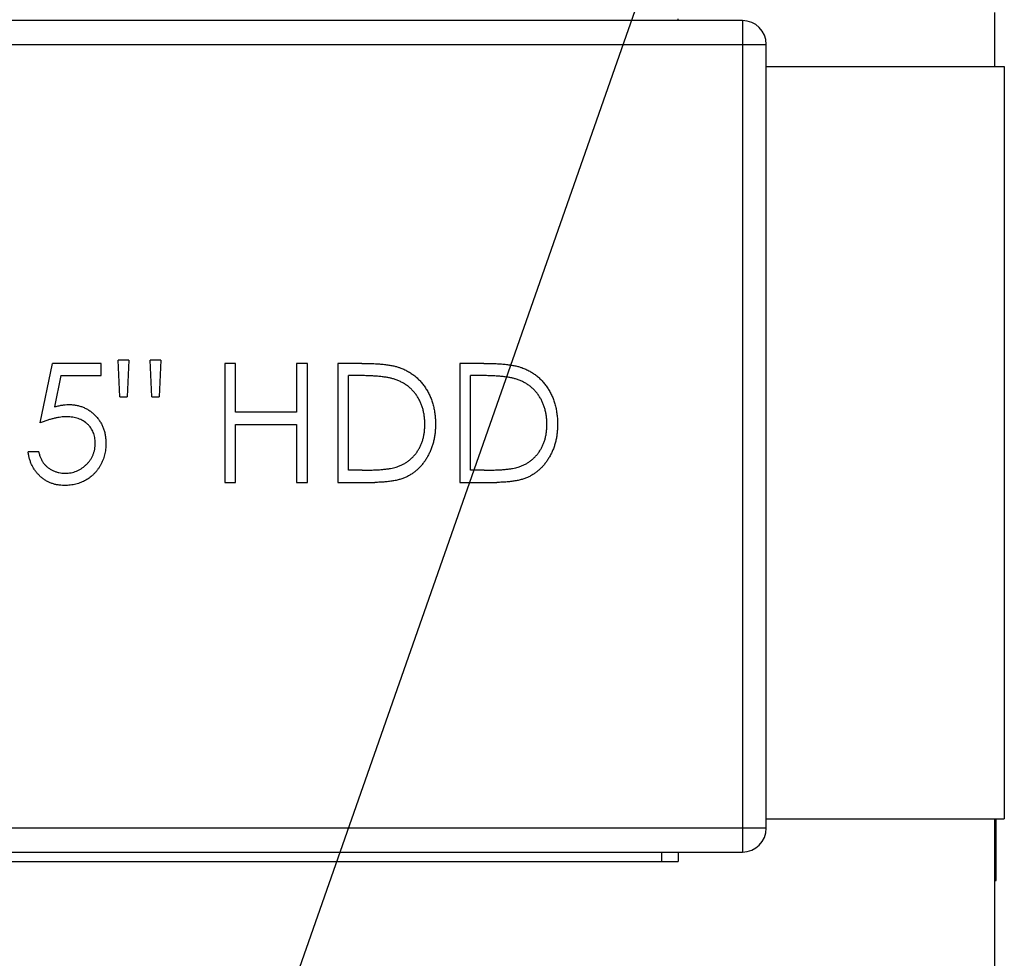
# Model space of a CAD drawing. Header units: millimetres. Extents: x 0 to 3905, y -1166 to 1110.
# Tile 30 of 155: x 1413 to 1496, y -610 to -531. Entities that reach past the tile are written whole.
import ezdxf

# ---------------------------------------------------------------- set-up
doc = ezdxf.new("R2010")
doc.units = ezdxf.units.MM
doc.header["$LTSCALE"] = 65.395
doc.layers.get('0').update_dxf_attribs({"linetype": 'CONTINUOUS'})
for name, color, linetype in [('DE-11-004220DXF_CONTINUOUS_LINE', 7, 'CONTINUOUS'), ('DE-11-053560DXF_CONTINUOUS_LINE', 7, 'CONTINUOUS'), ('DE-19-007966DXF_CONTINUOUS_LINE', 7, 'CONTINUOUS'), ('DE-20-017388_DXF_TEXT', 7, 'CONTINUOUS'), ('PCIE_MODEL_DXF_CONTINUOUS_LINE', 7, 'CONTINUOUS')]:
    doc.layers.add(name, color=color, linetype=linetype)
doc.styles.get("Standard").update_dxf_attribs({"font": 'ISOCP', "width": 0.8})
doc.dimstyles.get("Standard").update_dxf_attribs({"dimtxt": 3, "dimasz": 3, "dimexe": 2.5, "dimexo": 0.5, "dimtad": 1, "dimdsep": 46, "dimtxsty": 'Standard', "dimblk": '_FILLED', "dimblk1": '_FILLED', "dimblk2": '_FILLED', "dimcen": 0.09, "dimclrt": 3, "dimazin": 2, "dimtol": 1, "dimtp": 0.01, "dimtm": 0.01, "dimtfac": 1, "dimtofl": 0, "dimtmove": 0, "dimatfit": 3, "dimldrblk": '_FILLED', "dimfxl": 1, "dimtolj": 1, "dimarcsym": 0})

# ---------------------------------------------------------------- blocks, each defined once
blk = doc.blocks.new('_FILLED')
at = {"color": 0, "linetype": 'ByBlock'}
blk.add_solid([(0, 0), (-1, 0.167), (-1, -0.167)], dxfattribs=at)

msp = doc.modelspace()

# ---------------------------------------------------------------- linework, layer by layer
at = {"layer": 'DE-11-004220DXF_CONTINUOUS_LINE'}
for p, q in [((1468.443, -530.923), (1468.443, -530.773)), ((1467.043, -600.773), (1467.043, -601.573)), ((1468.443, -600.773), (1468.443, -601.573)), ((1376.443, -601.573), (1468.443, -601.573))]:
    msp.add_line(p, q, dxfattribs=at)
at = {"layer": 'DE-11-053560DXF_CONTINUOUS_LINE'}
for p, q in [((1495.011, -530.253), (1495.011, -534.771)), ((1495.011, -597.983), (1495.011, -620.522))]:
    msp.add_line(p, q, dxfattribs=at)
at = {"layer": 'DE-19-007966DXF_CONTINUOUS_LINE'}
for p, q in [((1473.837, -530.923), (1377.634, -530.923)), ((1473.837, -530.923), (1473.837, -600.773)), ((1375.634, -532.923), (1475.837, -532.923)), ((1475.837, -598.773), (1475.837, -532.923)), ((1475.837, -534.771), (1495.837, -534.771)), ((1495.837, -534.771), (1495.837, -597.983)), ((1414.844, -564.721), (1415.869, -559.721)), ((1419.972, -559.721), (1415.869, -559.721)), ((1419.972, -560.746), (1419.972, -559.721)), ((1421.516, -562.541), (1421.382, -559.464)), ((1422.28, -559.464), (1421.382, -559.464)), ((1422.28, -559.464), (1422.145, -562.541)), ((1424.209, -562.541), (1424.074, -559.464)), ((1424.972, -559.464), (1424.074, -559.464)), ((1424.972, -559.464), (1424.832, -562.541)), ((1430.356, -559.721), (1430.356, -569.721)), ((1431.254, -559.721), (1430.356, -559.721)), ((1431.254, -563.823), (1431.254, -559.721)), ((1436.382, -559.721), (1436.382, -563.823)), ((1437.28, -559.721), (1436.382, -559.721)), ((1437.28, -569.721), (1437.28, -559.721)), ((1439.844, -559.721), (1439.844, -569.721)), ((1441.863, -559.721), (1439.844, -559.721)), ((1450.1, -559.721), (1450.1, -569.721)), ((1452.119, -559.721), (1450.1, -559.721)), ((1416.57, -560.746), (1416.032, -563.377)), ((1416.57, -560.746), (1419.972, -560.746)), ((1440.741, -568.695), (1440.741, -560.746)), ((1441.444, -560.746), (1440.741, -560.746)), ((1450.998, -568.695), (1450.998, -560.746)), ((1451.701, -560.746), (1450.998, -560.746)), ((1421.516, -562.541), (1422.145, -562.541)), ((1424.209, -562.541), (1424.832, -562.541)), ((1436.382, -563.823), (1431.254, -563.823)), ((1431.254, -569.721), (1431.254, -564.849)), ((1431.254, -564.849), (1436.382, -564.849)), ((1436.382, -564.849), (1436.382, -569.721)), ((1414.715, -567.157), (1413.818, -567.157)), ((1441.889, -568.695), (1440.741, -568.695)), ((1452.145, -568.695), (1450.998, -568.695)), ((1430.356, -569.721), (1431.254, -569.721)), ((1436.382, -569.721), (1437.28, -569.721)), ((1439.844, -569.721), (1442.943, -569.721)), ((1450.1, -569.721), (1453.199, -569.721)), ((1475.837, -597.983), (1495.837, -597.983)), ((1475.837, -598.773), (1375.634, -598.773)), ((1377.634, -600.773), (1473.837, -600.773))]:
    msp.add_line(p, q, dxfattribs=at)
for centre, start, end in [((1473.837, -532.923), 0, 90), ((1473.837, -598.773), 270, 0)]:
    msp.add_arc(centre, 2, start, end, dxfattribs=at)
for points, knots in [([(1441.863, -559.721), (1442.039, -559.722), (1442.378, -559.724), (1442.868, -559.74), (1443.322, -559.767), (1443.737, -559.807), (1444.116, -559.856), (1444.456, -559.918), (1444.76, -559.99), (1444.948, -560.052), (1445.036, -560.081)], [0, 0, 0, 0, 0.164289, 0.317406, 0.458844, 0.589367, 0.707831, 0.81577, 0.91288, 1, 1, 1, 1]), ([(1452.119, -559.721), (1452.295, -559.722), (1452.634, -559.724), (1453.125, -559.74), (1453.578, -559.767), (1453.994, -559.807), (1454.372, -559.856), (1454.713, -559.918), (1455.017, -559.99), (1455.204, -560.052), (1455.292, -560.081)], [0, 0, 0, 0, 0.164289, 0.317406, 0.458844, 0.589367, 0.707831, 0.81577, 0.91288, 1, 1, 1, 1]), ([(1444.517, -561.027), (1444.433, -561.004), (1444.255, -560.954), (1443.964, -560.901), (1443.637, -560.853), (1443.271, -560.813), (1442.868, -560.784), (1442.427, -560.762), (1441.948, -560.748), (1441.617, -560.747), (1441.444, -560.746)], [0, 0, 0, 0, 0.084319, 0.179285, 0.286583, 0.405111, 0.535593, 0.67819, 0.832976, 1, 1, 1, 1]), ([(1445.036, -560.081), (1445.152, -560.125), (1445.38, -560.213), (1445.706, -560.377), (1446.013, -560.563), (1446.302, -560.772), (1446.567, -561.008), (1446.819, -561.263), (1447.046, -561.544), (1447.254, -561.847), (1447.442, -562.168), (1447.605, -562.506), (1447.741, -562.86), (1447.854, -563.228), (1447.942, -563.612), (1448.003, -564.011), (1448.043, -564.424), (1448.047, -564.705), (1448.049, -564.847)], [0, 0, 0, 0, 0.061545, 0.121694, 0.181155, 0.239875, 0.298702, 0.357647, 0.417605, 0.478494, 0.540407, 0.602345, 0.665004, 0.728559, 0.793651, 0.860534, 0.929236, 1, 1, 1, 1]), ([(1454.774, -561.027), (1454.69, -561.004), (1454.511, -560.954), (1454.22, -560.901), (1453.893, -560.853), (1453.528, -560.813), (1453.125, -560.784), (1452.684, -560.762), (1452.205, -560.748), (1451.873, -560.747), (1451.701, -560.746)], [0, 0, 0, 0, 0.084319, 0.179285, 0.286583, 0.405111, 0.535593, 0.67819, 0.832976, 1, 1, 1, 1]), ([(1455.292, -560.081), (1455.408, -560.125), (1455.637, -560.213), (1455.963, -560.377), (1456.269, -560.563), (1456.558, -560.772), (1456.824, -561.008), (1457.075, -561.263), (1457.303, -561.544), (1457.511, -561.847), (1457.699, -562.168), (1457.862, -562.506), (1457.997, -562.86), (1458.11, -563.228), (1458.199, -563.612), (1458.259, -564.011), (1458.299, -564.424), (1458.303, -564.705), (1458.305, -564.847)], [0, 0, 0, 0, 0.061545, 0.121694, 0.181155, 0.239875, 0.298702, 0.357647, 0.417605, 0.478494, 0.540407, 0.602345, 0.665004, 0.728559, 0.793651, 0.860534, 0.929236, 1, 1, 1, 1]), ([(1447.151, -564.845), (1447.15, -564.728), (1447.147, -564.498), (1447.111, -564.161), (1447.058, -563.837), (1446.981, -563.525), (1446.884, -563.226), (1446.762, -562.941), (1446.623, -562.667), (1446.458, -562.41), (1446.276, -562.167), (1446.075, -561.944), (1445.858, -561.741), (1445.626, -561.555), (1445.373, -561.393), (1445.105, -561.248), (1444.818, -561.125), (1444.619, -561.06), (1444.517, -561.027)], [0, 0, 0, 0, 0.070151, 0.137813, 0.203226, 0.267174, 0.330024, 0.391794, 0.453084, 0.514334, 0.575, 0.634865, 0.694116, 0.753442, 0.813126, 0.87408, 0.936007, 1, 1, 1, 1]), ([(1457.408, -564.845), (1457.406, -564.728), (1457.403, -564.498), (1457.367, -564.161), (1457.314, -563.837), (1457.238, -563.525), (1457.14, -563.226), (1457.019, -562.941), (1456.88, -562.667), (1456.714, -562.41), (1456.533, -562.167), (1456.332, -561.944), (1456.114, -561.741), (1455.882, -561.555), (1455.629, -561.393), (1455.361, -561.248), (1455.074, -561.125), (1454.875, -561.06), (1454.774, -561.027)], [0, 0, 0, 0, 0.070151, 0.137813, 0.203226, 0.267174, 0.330024, 0.391794, 0.453084, 0.514334, 0.575, 0.634865, 0.694116, 0.753442, 0.813126, 0.87408, 0.936007, 1, 1, 1, 1]), ([(1416.032, -563.377), (1416.137, -563.347), (1416.343, -563.291), (1416.645, -563.228), (1416.933, -563.19), (1417.119, -563.185), (1417.209, -563.182)], [0, 0, 0, 0, 0.275068, 0.532901, 0.773973, 1, 1, 1, 1]), ([(1417.209, -563.182), (1417.321, -563.185), (1417.541, -563.189), (1417.862, -563.235), (1418.169, -563.307), (1418.46, -563.407), (1418.737, -563.536), (1418.996, -563.696), (1419.242, -563.883), (1419.471, -564.098), (1419.678, -564.335), (1419.86, -564.59), (1420.015, -564.86), (1420.139, -565.148), (1420.239, -565.451), (1420.305, -565.771), (1420.349, -566.107), (1420.354, -566.336), (1420.356, -566.453)], [0, 0, 0, 0, 0.065808, 0.129394, 0.190894, 0.251281, 0.310815, 0.370371, 0.430768, 0.492881, 0.555104, 0.616067, 0.677256, 0.73826, 0.800762, 0.864778, 0.931045, 1, 1, 1, 1]), ([(1417.047, -564.208), (1416.97, -564.21), (1416.81, -564.213), (1416.564, -564.238), (1416.306, -564.279), (1416.037, -564.335), (1415.755, -564.408), (1415.461, -564.496), (1415.156, -564.601), (1414.95, -564.68), (1414.844, -564.721)], [0, 0, 0, 0, 0.102203, 0.211023, 0.3251, 0.446502, 0.573788, 0.708901, 0.850358, 1, 1, 1, 1]), ([(1419.459, -566.415), (1419.457, -566.335), (1419.453, -566.178), (1419.423, -565.948), (1419.371, -565.731), (1419.298, -565.525), (1419.206, -565.33), (1419.094, -565.146), (1418.958, -564.975), (1418.804, -564.818), (1418.634, -564.673), (1418.447, -564.549), (1418.247, -564.445), (1418.035, -564.355), (1417.806, -564.29), (1417.566, -564.242), (1417.311, -564.214), (1417.137, -564.21), (1417.047, -564.208)], [0, 0, 0, 0, 0.065351, 0.127916, 0.18836, 0.247216, 0.30563, 0.36377, 0.422661, 0.482687, 0.5433, 0.604118, 0.664965, 0.727413, 0.791468, 0.858055, 0.927037, 1, 1, 1, 1]), ([(1448.049, -564.847), (1448.047, -564.971), (1448.043, -565.214), (1448.012, -565.573), (1447.965, -565.921), (1447.894, -566.257), (1447.807, -566.584), (1447.696, -566.898), (1447.568, -567.202), (1447.419, -567.491), (1447.256, -567.766), (1447.081, -568.025), (1446.894, -568.264), (1446.694, -568.485), (1446.482, -568.686), (1446.258, -568.871), (1446.022, -569.034), (1445.773, -569.183), (1445.505, -569.313), (1445.214, -569.422), (1444.896, -569.513), (1444.554, -569.589), (1444.187, -569.649), (1443.795, -569.69), (1443.377, -569.717), (1443.09, -569.719), (1442.943, -569.721)], [0, 0, 0, 0, 0.046081, 0.090807, 0.134295, 0.177024, 0.218823, 0.260244, 0.30108, 0.341614, 0.381583, 0.42012, 0.458075, 0.494738, 0.531195, 0.566934, 0.602713, 0.638327, 0.674853, 0.713467, 0.754442, 0.797815, 0.843989, 0.893072, 0.944963, 1, 1, 1, 1]), ([(1444.748, -568.441), (1444.839, -568.409), (1445.019, -568.345), (1445.279, -568.229), (1445.521, -568.092), (1445.75, -567.939), (1445.962, -567.766), (1446.161, -567.576), (1446.345, -567.368), (1446.512, -567.142), (1446.662, -566.9), (1446.792, -566.644), (1446.906, -566.377), (1446.995, -566.095), (1447.065, -565.801), (1447.115, -565.493), (1447.146, -565.173), (1447.15, -564.956), (1447.151, -564.845)], [0, 0, 0, 0, 0.062415, 0.123338, 0.183125, 0.241783, 0.300579, 0.35968, 0.418882, 0.479531, 0.540851, 0.602303, 0.664463, 0.727806, 0.792895, 0.859672, 0.928464, 1, 1, 1, 1]), ([(1458.305, -564.847), (1458.303, -564.971), (1458.3, -565.214), (1458.268, -565.573), (1458.222, -565.921), (1458.15, -566.257), (1458.063, -566.584), (1457.952, -566.898), (1457.825, -567.202), (1457.676, -567.491), (1457.513, -567.766), (1457.337, -568.025), (1457.15, -568.264), (1456.95, -568.485), (1456.738, -568.686), (1456.515, -568.871), (1456.278, -569.034), (1456.029, -569.183), (1455.762, -569.313), (1455.47, -569.422), (1455.153, -569.513), (1454.811, -569.589), (1454.444, -569.649), (1454.051, -569.69), (1453.633, -569.717), (1453.347, -569.719), (1453.199, -569.721)], [0, 0, 0, 0, 0.046081, 0.090807, 0.134295, 0.177024, 0.218823, 0.260244, 0.30108, 0.341614, 0.381583, 0.42012, 0.458075, 0.494738, 0.531195, 0.566934, 0.602713, 0.638327, 0.674853, 0.713467, 0.754442, 0.797815, 0.843989, 0.893072, 0.944963, 1, 1, 1, 1]), ([(1455.004, -568.441), (1455.095, -568.409), (1455.276, -568.345), (1455.535, -568.229), (1455.777, -568.092), (1456.006, -567.939), (1456.219, -567.766), (1456.417, -567.576), (1456.601, -567.368), (1456.769, -567.142), (1456.919, -566.9), (1457.049, -566.644), (1457.162, -566.377), (1457.252, -566.095), (1457.322, -565.801), (1457.371, -565.493), (1457.402, -565.173), (1457.406, -564.956), (1457.408, -564.845)], [0, 0, 0, 0, 0.062415, 0.123338, 0.183125, 0.241783, 0.300579, 0.35968, 0.418882, 0.479531, 0.540851, 0.602303, 0.664463, 0.727806, 0.792895, 0.859672, 0.928464, 1, 1, 1, 1]), ([(1420.356, -566.453), (1420.355, -566.535), (1420.351, -566.697), (1420.332, -566.937), (1420.295, -567.173), (1420.245, -567.403), (1420.181, -567.628), (1420.103, -567.848), (1420.007, -568.061), (1419.903, -568.271), (1419.785, -568.471), (1419.654, -568.659), (1419.516, -568.836), (1419.367, -569.002), (1419.206, -569.154), (1419.036, -569.294), (1418.857, -569.423), (1418.666, -569.538), (1418.469, -569.644), (1418.261, -569.73), (1418.049, -569.808), (1417.828, -569.87), (1417.599, -569.918), (1417.362, -569.951), (1417.118, -569.975), (1416.952, -569.976), (1416.869, -569.977)], [0, 0, 0, 0, 0.044014, 0.087434, 0.130118, 0.172554, 0.214555, 0.256298, 0.298438, 0.340849, 0.382715, 0.423924, 0.464246, 0.504074, 0.543862, 0.583567, 0.623094, 0.663229, 0.703551, 0.743938, 0.784541, 0.82575, 0.867757, 0.910745, 0.954914, 1, 1, 1, 1]), ([(1416.921, -568.951), (1417.007, -568.949), (1417.175, -568.945), (1417.423, -568.909), (1417.663, -568.854), (1417.891, -568.772), (1418.113, -568.673), (1418.322, -568.545), (1418.524, -568.398), (1418.714, -568.23), (1418.888, -568.044), (1419.042, -567.845), (1419.17, -567.634), (1419.277, -567.412), (1419.359, -567.179), (1419.418, -566.935), (1419.452, -566.679), (1419.457, -566.504), (1419.459, -566.415)], [0, 0, 0, 0, 0.064207, 0.126425, 0.18768, 0.248216, 0.308305, 0.369661, 0.431699, 0.495947, 0.559758, 0.622295, 0.683911, 0.745092, 0.80674, 0.869087, 0.93329, 1, 1, 1, 1]), ([(1416.869, -569.977), (1416.769, -569.975), (1416.573, -569.971), (1416.286, -569.931), (1416.01, -569.872), (1415.746, -569.785), (1415.494, -569.675), (1415.256, -569.537), (1415.025, -569.38), (1414.812, -569.194), (1414.615, -568.992), (1414.438, -568.772), (1414.28, -568.538), (1414.145, -568.29), (1414.029, -568.027), (1413.938, -567.75), (1413.865, -567.459), (1413.834, -567.258), (1413.818, -567.157)], [0, 0, 0, 0, 0.065421, 0.128708, 0.190236, 0.250724, 0.310637, 0.370766, 0.431615, 0.493523, 0.555883, 0.617342, 0.678668, 0.740711, 0.802985, 0.866803, 0.932347, 1, 1, 1, 1]), ([(1414.715, -567.157), (1414.738, -567.252), (1414.78, -567.435), (1414.873, -567.693), (1414.987, -567.922), (1415.122, -568.127), (1415.284, -568.305), (1415.468, -568.464), (1415.675, -568.607), (1415.905, -568.727), (1416.147, -568.829), (1416.401, -568.897), (1416.659, -568.944), (1416.833, -568.949), (1416.921, -568.951)], [0, 0, 0, 0, 0.094687, 0.181994, 0.264377, 0.34218, 0.418618, 0.496509, 0.577369, 0.661511, 0.746733, 0.831258, 0.915206, 1, 1, 1, 1]), ([(1441.889, -568.695), (1442.054, -568.694), (1442.371, -568.693), (1442.827, -568.681), (1443.244, -568.661), (1443.622, -568.634), (1443.96, -568.598), (1444.259, -568.558), (1444.518, -568.507), (1444.675, -568.462), (1444.748, -568.441)], [0, 0, 0, 0, 0.171901, 0.330628, 0.475549, 0.606746, 0.725024, 0.829742, 0.921323, 1, 1, 1, 1]), ([(1452.145, -568.695), (1452.31, -568.694), (1452.628, -568.693), (1453.084, -568.681), (1453.5, -568.661), (1453.878, -568.634), (1454.216, -568.598), (1454.515, -568.558), (1454.774, -568.507), (1454.931, -568.462), (1455.004, -568.441)], [0, 0, 0, 0, 0.171901, 0.330628, 0.475549, 0.606746, 0.725024, 0.829742, 0.921323, 1, 1, 1, 1])]:
    msp.add_open_spline(points, degree=3, knots=knots, dxfattribs=at)
at = {"layer": 'PCIE_MODEL_DXF_CONTINUOUS_LINE'}
for p, q in [((1495.161, -603.163), (1495.161, -597.983)), ((1495.011, -603.163), (1495.161, -603.163))]:
    msp.add_line(p, q, dxfattribs=at)

# ---------------------------------------------------------------- leaders
at = {"layer": 'DE-20-017388_DXF_TEXT', "annotation_type": 0, "has_hookline": 1, "hookline_direction": 0, "text_width": 55.018}
for points in [[(1379.811, -526.053), (1415.741, -670.005), (1417.116, -668.505), (1420.116, -668.505)], [(1466.209, -526.053), (1415.741, -670.005), (1417.116, -668.505), (1420.116, -668.505)]]:
    msp.add_leader(points, dimstyle='Standard', override={"dimtad": 0}, dxfattribs=at)

doc.saveas('drawing.dxf')
